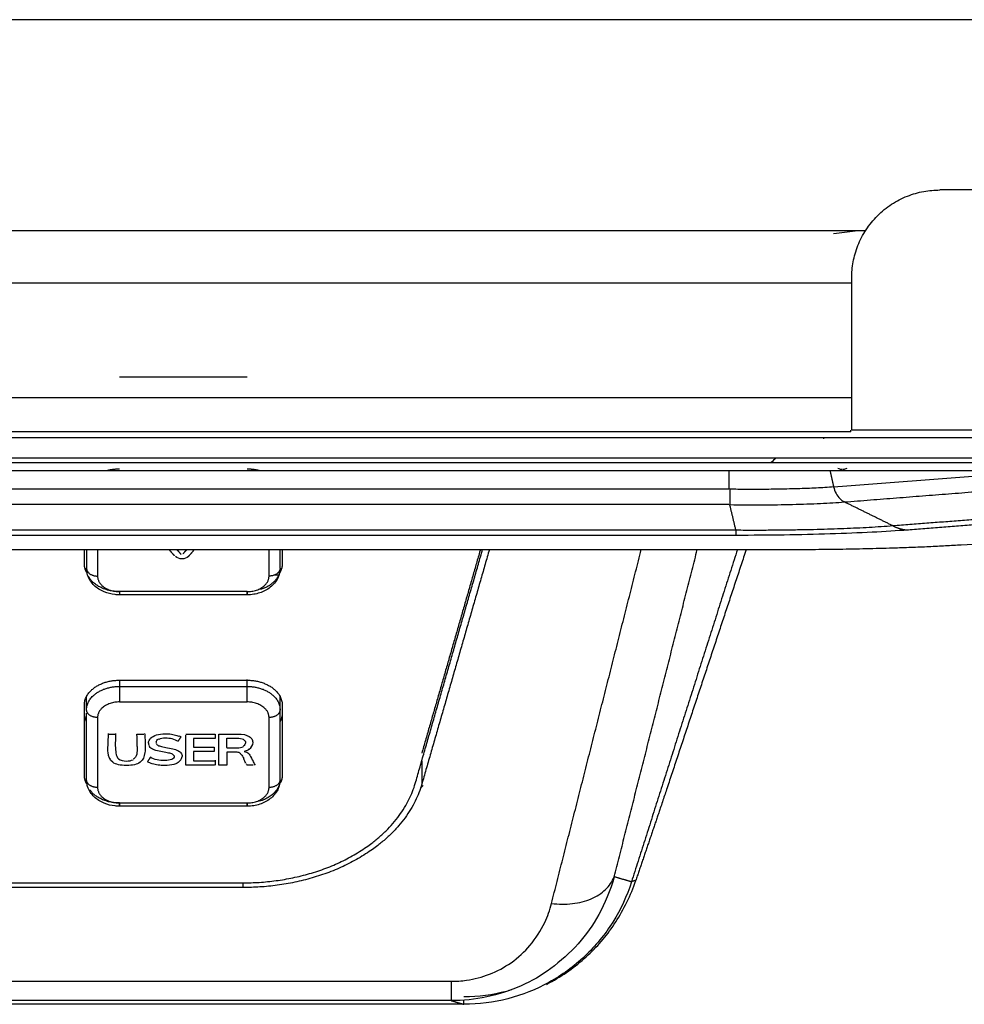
# Model space of a CAD drawing. Header units: millimetres. Extents: x 9946 to 11276, y -3292 to -1962.
# Tile 60 of 170: x 10960 to 11003, y -2858 to -2813. Entities that reach past the tile are written whole.
import ezdxf

# ---------------------------------------------------------------- set-up
doc = ezdxf.new("R2010")
doc.units = ezdxf.units.MM
doc.layers.add('ROXX NEO lite', color=7, linetype='Continuous', true_color=0x000000)

msp = doc.modelspace()

# ---------------------------------------------------------------- linework, layer by layer
at = {"layer": 'ROXX NEO lite', "color": 18, "lineweight": -3, "true_color": 0x000000}
for points, degree in [([(11049.639, -2813.316), (10936.139, -2813.316), (10822.639, -2813.316)], 2), ([(11024.039, -2821.064), (11013.039, -2821.064), (11002.039, -2821.064)], 2), ([(10998.633, -2822.927), (10906.589, -2822.927), (10814.544, -2822.927)], 2), ([(10997.216, -2823.041), (10997.542, -2823.004), (10997.869, -2822.967), (10998.195, -2822.929)], 3), ([(10814.544, -2825.291), (10906.283, -2825.291), (10998.022, -2825.291)], 2), ([(10998.039, -2831.998), (10998.039, -2828.531), (10998.039, -2825.064)], 2), ([(10970.539, -2829.579), (10967.639, -2829.579), (10964.739, -2829.579)], 2), ([(10998.022, -2830.525), (10900.48, -2830.525), (10802.939, -2830.525)], 2), ([(10997.996, -2832.064), (10997.996, -2832.031), (10997.997, -2831.998)], 2), ([(11028.039, -2831.998), (11013.039, -2831.998), (10998.039, -2831.998)], 2), ([(10997.996, -2832.064), (10900.467, -2832.064), (10802.939, -2832.064)], 2), ([(10802.939, -2832.323), (10936.139, -2832.323), (11069.339, -2832.323)], 2), ([(10996.764, -2832.388), (10996.764, -2832.356), (10996.764, -2832.323)], 2), ([(10848.176, -2833.251), (10936.139, -2833.251), (11024.102, -2833.251)], 2), ([(10994.594, -2833.251), (10994.52, -2833.32), (10994.448, -2833.393), (10994.379, -2833.469)], 3), ([(10848.018, -2833.469), (10936.139, -2833.469), (11024.26, -2833.469)], 2), ([(10997.624, -2833.787), (10997.555, -2833.788), (10997.488, -2833.768), (10997.41, -2833.731)], 3), ([(10997.815, -2833.737), (10997.759, -2833.766), (10997.703, -2833.782), (10997.648, -2833.786)], 3), ([(10866.638, -2833.827), (10936.139, -2833.827), (11005.641, -2833.827)], 2), ([(10997.215, -2834.576), (10998.271, -2834.495), (11000.383, -2834.331), (11003.55, -2834.088), (11005.662, -2833.923), (11006.718, -2833.843)], 3), ([(10992.445, -2834.679), (10936.139, -2834.679), (10879.833, -2834.679)], 2), ([(10992.497, -2834.679), (10992.495, -2834.827), (10992.493, -2835.125), (10992.492, -2835.319), (10992.492, -2835.379)], 3), ([(10997.215, -2834.576), (10997.24, -2834.678), (10997.312, -2834.876), (10997.484, -2835.113), (10997.627, -2835.22), (10997.703, -2835.257)], 3), ([(10997.703, -2835.257), (11002.446, -2834.885), (11007.189, -2834.513)], 2), ([(11003.016, -2837.204), (11019.928, -2836.142), (11036.839, -2835.08)], 2), ([(10992.445, -2835.378), (10936.139, -2835.378), (10879.833, -2835.378)], 2), ([(10992.492, -2835.379), (10992.981, -2835.386), (10993.959, -2835.391), (10995.364, -2835.373), (10996.643, -2835.329), (10997.375, -2835.283), (10997.703, -2835.257)], 3), ([(10992.772, -2836.547), (10992.632, -2835.963), (10992.492, -2835.379)], 2), ([(10999.919, -2836.349), (10998.811, -2835.803), (10997.703, -2835.257)], 2), ([(11012.165, -2835.391), (11006.042, -2835.87), (10999.919, -2836.349)], 2), ([(11012.863, -2835.585), (11006.73, -2836.06), (11000.598, -2836.534)], 2), ([(10992.771, -2836.778), (10936.137, -2836.778), (10879.504, -2836.778)], 2), ([(10992.772, -2836.547), (10936.139, -2836.547), (10879.506, -2836.547)], 2), ([(11000.598, -2836.534), (11000.099, -2836.573), (10999.01, -2836.641), (10997.087, -2836.719), (10994.974, -2836.767), (10993.519, -2836.778), (10992.771, -2836.778)], 3), ([(10963.139, -2838.064), (10963.139, -2837.742), (10963.139, -2837.419)], 2), ([(10963.239, -2837.419), (10963.239, -2837.848), (10963.239, -2838.276)], 2), ([(10963.739, -2837.419), (10963.739, -2838.025), (10963.739, -2838.63)], 2), ([(10967.34, -2837.419), (10967.438, -2837.53), (10967.537, -2837.64)], 2), ([(10967.789, -2837.43), (10967.705, -2837.525), (10967.621, -2837.619)], 2), ([(10967.875, -2837.733), (10967.999, -2837.593), (10968.124, -2837.453)], 2), ([(10971.539, -2838.63), (10971.539, -2838.025), (10971.539, -2837.419)], 2), ([(10972.039, -2838.276), (10972.039, -2837.848), (10972.039, -2837.419)], 2), ([(10972.139, -2837.419), (10972.139, -2837.742), (10972.139, -2838.064)], 2), ([(10978.19, -2848.059), (10979.72, -2842.739), (10981.251, -2837.419)], 2), ([(10981.157, -2837.399), (10979.821, -2842.043), (10978.484, -2846.687)], 2), ([(10981.557, -2837.421), (10980.021, -2842.761), (10978.484, -2848.101)], 2), ([(10984.384, -2853.524), (10986.425, -2845.476), (10988.466, -2837.427)], 2), ([(10987.237, -2852.311), (10989.125, -2844.865), (10991.014, -2837.419)], 2), ([(10992.836, -2837.424), (10990.429, -2844.983), (10988.022, -2852.542)], 2), ([(10971.968, -2838.594), (10971.885, -2838.594), (10971.801, -2838.594)], 2), ([(10970.539, -2839.337), (10967.639, -2839.337), (10964.739, -2839.337)], 2), ([(10970.539, -2839.483), (10967.639, -2839.483), (10964.739, -2839.483)], 2), ([(10964.739, -2843.367), (10967.639, -2843.367), (10970.539, -2843.367)], 2), ([(10964.739, -2843.381), (10964.739, -2843.516), (10964.739, -2843.65)], 2), ([(10964.739, -2843.65), (10967.639, -2843.65), (10970.539, -2843.65)], 2), ([(10970.539, -2843.65), (10970.539, -2843.496), (10970.539, -2843.342)], 2), ([(10963.239, -2844.711), (10963.239, -2844.408), (10963.239, -2844.105)], 2), ([(10972.039, -2844.711), (10972.039, -2844.405), (10972.039, -2844.099)], 2), ([(10963.139, -2847.681), (10963.139, -2846.09), (10963.139, -2844.499)], 2), ([(10964.739, -2844.357), (10967.639, -2844.357), (10970.539, -2844.357)], 2), ([(10972.139, -2844.499), (10972.139, -2846.09), (10972.139, -2847.681)], 2), ([(10963.239, -2847.893), (10963.239, -2846.381), (10963.239, -2844.869)], 2), ([(10972.039, -2847.893), (10972.039, -2846.302), (10972.039, -2844.711)], 2), ([(10963.739, -2845.064), (10963.739, -2846.655), (10963.739, -2848.246)], 2), ([(10971.539, -2848.246), (10971.539, -2846.655), (10971.539, -2845.064)], 2), ([(10964.22, -2845.797), (10964.22, -2845.984), (10964.206, -2846.181), (10964.206, -2846.368)], 3), ([(10964.22, -2845.818), (10964.397, -2845.818), (10964.574, -2845.818)], 2), ([(10964.559, -2846.379), (10964.559, -2846.189), (10964.574, -2845.987), (10964.574, -2845.797)], 3), ([(10965.532, -2845.818), (10965.688, -2845.818), (10965.843, -2845.818)], 2), ([(10965.547, -2846.379), (10965.546, -2846.195), (10965.532, -2846.001), (10965.532, -2845.818)], 3), ([(10965.891, -2845.814), (10965.891, -2845.808), (10965.891, -2845.802), (10965.891, -2845.797)], 3), ([(10965.891, -2845.818), (10965.891, -2846.005), (10965.906, -2846.202), (10965.906, -2846.389)], 3), ([(10967.756, -2845.818), (10968.424, -2845.818), (10969.093, -2845.818)], 2), ([(10967.756, -2847.232), (10967.756, -2846.552), (10967.756, -2845.872)], 2), ([(10969.093, -2845.818), (10969.093, -2845.918), (10969.093, -2846.019)], 2), ([(10969.26, -2845.818), (10969.688, -2845.818), (10970.116, -2845.818)], 2), ([(10969.26, -2847.232), (10969.26, -2846.525), (10969.26, -2845.818)], 2), ([(10966.055, -2846.214), (10966.055, -2846.258), (10966.066, -2846.301), (10966.085, -2846.34)], 3), ([(10966.409, -2846.189), (10966.409, -2846.132), (10966.448, -2846.077), (10966.521, -2846.04)], 3), ([(10966.423, -2846.248), (10966.414, -2846.23), (10966.41, -2846.212), (10966.409, -2846.194)], 3), ([(10967.538, -2845.948), (10967.516, -2845.933), (10967.493, -2845.92), (10967.467, -2845.907)], 3), ([(10968.11, -2846.019), (10968.11, -2846.215), (10968.11, -2846.412)], 2), ([(10969.093, -2846.019), (10968.601, -2846.019), (10968.11, -2846.019)], 2), ([(10969.613, -2846.424), (10969.613, -2846.211), (10969.613, -2845.997)], 2), ([(10970.446, -2846.125), (10970.459, -2846.151), (10970.465, -2846.179), (10970.465, -2846.207)], 3), ([(10970.81, -2846.196), (10970.81, -2846.147), (10970.798, -2846.097), (10970.775, -2846.052)], 3), ([(10967.214, -2846.781), (10967.222, -2846.796), (10967.226, -2846.812), (10967.227, -2846.828)], 3), ([(10968.11, -2846.412), (10968.573, -2846.412), (10969.037, -2846.412)], 2), ([(10969.037, -2846.615), (10968.573, -2846.615), (10968.11, -2846.615)], 2), ([(10968.11, -2846.615), (10968.11, -2846.823), (10968.11, -2847.031)], 2), ([(10969.037, -2846.412), (10969.037, -2846.513), (10969.037, -2846.615)], 2), ([(10969.613, -2846.424), (10969.613, -2846.435), (10969.613, -2846.445)], 2), ([(10969.613, -2846.445), (10969.84, -2846.445), (10970.066, -2846.445)], 2), ([(10969.616, -2846.623), (10969.616, -2846.631), (10969.616, -2846.639)], 2), ([(10969.616, -2846.644), (10969.616, -2846.938), (10969.616, -2847.232)], 2), ([(10970.066, -2846.445), (10970.196, -2846.445), (10970.291, -2846.432), (10970.356, -2846.399)], 3), ([(10970.59, -2846.543), (10970.537, -2846.57), (10970.476, -2846.59), (10970.408, -2846.605)], 3), ([(10964.297, -2846.914), (10964.3, -2846.92), (10964.303, -2846.925), (10964.306, -2846.93)], 3), ([(10969.053, -2847.232), (10968.404, -2847.232), (10967.756, -2847.232)], 2), ([(10968.11, -2847.031), (10968.583, -2847.031), (10969.056, -2847.031)], 2), ([(10969.093, -2847.01), (10969.093, -2847.111), (10969.093, -2847.211)], 2), ([(10969.093, -2847.211), (10969.093, -2847.222), (10969.093, -2847.232)], 2), ([(10969.616, -2847.232), (10969.438, -2847.232), (10969.26, -2847.232)], 2), ([(10970.476, -2847.139), (10970.446, -2847.076), (10970.416, -2847.012), (10970.385, -2846.95)], 3), ([(10970.504, -2847.173), (10970.51, -2847.186), (10970.517, -2847.198), (10970.523, -2847.211)], 3), ([(10970.815, -2847.232), (10970.669, -2847.232), (10970.523, -2847.232)], 2), ([(10970.906, -2847.211), (10970.874, -2847.153), (10970.844, -2847.093), (10970.814, -2847.033)], 3), ([(10970.885, -2847.193), (10970.892, -2847.206), (10970.899, -2847.219), (10970.906, -2847.232)], 3), ([(10978.484, -2847.047), (10978.484, -2847.574), (10978.484, -2848.101)], 2), ([(10964.739, -2848.953), (10967.639, -2848.953), (10970.539, -2848.953)], 2), ([(10970.539, -2849.1), (10967.639, -2849.1), (10964.739, -2849.1)], 2), ([(10901.928, -2852.588), (10936.139, -2852.588), (10970.35, -2852.588)], 2), ([(10970.351, -2852.574), (10970.351, -2852.687), (10970.351, -2852.8)], 2), ([(10987.237, -2852.311), (10987.061, -2852.944), (10986.557, -2854.103), (10985.667, -2855.364), (10984.348, -2856.563), (10983.054, -2857.302), (10981.439, -2857.84), (10980.365, -2857.945), (10979.825, -2857.945)], 3), ([(10984.384, -2853.524), (10984.707, -2853.565), (10985.353, -2853.57), (10986.215, -2853.348), (10986.883, -2852.92), (10987.153, -2852.526), (10987.237, -2852.311)], 3), ([(10988.022, -2852.542), (10987.629, -2852.427), (10987.237, -2852.311)], 2), ([(10988.217, -2852.478), (10988.134, -2852.499), (10988.051, -2852.519)], 2), ([(10970.351, -2852.8), (10936.139, -2852.8), (10901.927, -2852.8)], 2), ([(10892.453, -2857.067), (10936.139, -2857.067), (10979.825, -2857.067)], 2), ([(10979.825, -2857.945), (10936.139, -2857.945), (10892.453, -2857.945)], 2), ([(10979.825, -2857.945), (10980.109, -2858.029), (10980.393, -2858.112)], 2)]:
    msp.add_open_spline(points, degree=degree, dxfattribs=at)
for points, weights in [([(10998.039, -2825.064), (10998.039, -2821.064), (11002.039, -2821.064)], [1, 0.707106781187, 1]), ([(10964.125, -2833.837), (10964.42, -2833.751), (10964.739, -2833.751)], [0.887121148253, 0.92366675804, 1]), ([(10970.539, -2833.751), (10970.824, -2833.751), (10971.092, -2833.82)], [1, 0.931277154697, 0.894803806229]), ([(10992.445, -2833.827), (10992.445, -2834.255), (10992.445, -2834.679)], [0.996923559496, 0.99818958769, 1]), ([(10997.052, -2833.842), (10997.128, -2834.211), (10997.215, -2834.576)], [0.997223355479, 0.998406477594, 1]), ([(10999.919, -2836.349), (11000.251, -2836.512), (11000.598, -2836.534)], [1, 0.98803373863, 1]), ([(10992.772, -2836.547), (10992.772, -2836.743), (10992.771, -2836.778)], [1, 0.986302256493, 1]), ([(10994.986, -2837.419), (10999.593, -2837.419), (11003.016, -2837.204)], [1, 0.933565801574, 1]), ([(10967.241, -2837.707), (10967.113, -2837.563), (10966.985, -2837.419)], [0.999999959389, 0.999999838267, 0.999999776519]), ([(10963.234, -2838.447), (10963.139, -2838.262), (10963.139, -2838.064)], [0.896153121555, 0.932538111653, 1]), ([(10963.239, -2838.276), (10963.239, -2838.63), (10963.739, -2838.63)], [1, 0.707106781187, 1]), ([(10972.039, -2838.276), (10972.039, -2838.63), (10971.539, -2838.63)], [1, 0.707106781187, 1]), ([(10972.039, -2838.276), (10972.039, -2838.408), (10971.994, -2838.535)], [1, 0.951107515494, 0.91853821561]), ([(10972.139, -2838.064), (10972.139, -2838.297), (10972.009, -2838.51)], [1, 0.92150391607, 0.88508210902]), ([(10964.739, -2839.337), (10963.685, -2839.337), (10963.328, -2838.636)], [1, 0.774568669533, 0.896153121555]), ([(10963.739, -2838.63), (10963.739, -2839.337), (10964.739, -2839.337)], [1, 0.707106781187, 1]), ([(10970.539, -2839.337), (10971.539, -2839.337), (10971.539, -2838.63)], [1, 0.707106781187, 1]), ([(10971.969, -2838.596), (10971.767, -2839.049), (10971.153, -2839.244)], [0.904511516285, 0.815198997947, 0.882421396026]), ([(10964.739, -2839.337), (10964.739, -2839.483), (10964.739, -2839.483)], [1, 0.923879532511, 1]), ([(10970.539, -2839.337), (10970.539, -2839.483), (10970.539, -2839.483)], [1, 0.923879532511, 1]), ([(10970.539, -2839.483), (10970.539, -2839.483), (10970.539, -2839.337)], [1, 0.923879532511, 1]), ([(10963.139, -2844.499), (10963.139, -2843.367), (10964.739, -2843.367)], [1, 0.707106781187, 1]), ([(10963.239, -2844.711), (10963.239, -2843.65), (10964.739, -2843.65)], [1, 0.707106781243, 1]), ([(10964.739, -2843.65), (10964.739, -2844.004), (10964.739, -2844.357)], [1, 0.707106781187, 1]), ([(10970.539, -2843.367), (10972.139, -2843.367), (10972.139, -2844.499)], [1, 0.707106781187, 1]), ([(10970.539, -2844.357), (10970.539, -2844.004), (10970.539, -2843.65)], [1, 0.707106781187, 1]), ([(10970.539, -2843.65), (10972.039, -2843.65), (10972.039, -2844.711)], [1, 0.707106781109, 1]), ([(10964.739, -2844.357), (10963.739, -2844.357), (10963.739, -2845.064)], [1, 0.707106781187, 1]), ([(10971.539, -2845.064), (10971.539, -2844.357), (10970.539, -2844.357)], [1, 0.707106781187, 1]), ([(10963.234, -2845.236), (10963.139, -2845.05), (10963.139, -2844.852)], [0.896153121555, 0.932538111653, 1]), ([(10963.739, -2845.064), (10963.239, -2845.064), (10963.239, -2844.711)], [1, 0.707106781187, 1]), ([(10972.039, -2844.711), (10972.039, -2845.064), (10971.539, -2845.064)], [1, 0.707106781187, 1]), ([(10972.139, -2844.852), (10972.139, -2845.057), (10972.038, -2845.249)], [1, 0.93024346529, 0.89371388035]), ([(10967.415, -2846.134), (10967.477, -2846.041), (10967.538, -2845.948)], [1, 0.999995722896, 1]), ([(10966.137, -2846.873), (10966.076, -2846.967), (10966.016, -2847.06)], [1, 0.999996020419, 1]), ([(10963.234, -2848.064), (10963.139, -2847.878), (10963.139, -2847.681)], [0.896153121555, 0.932538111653, 1]), ([(10972.139, -2847.681), (10972.139, -2847.855), (10972.065, -2848.021)], [1, 0.940038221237, 0.904627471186]), ([(10963.739, -2848.246), (10963.239, -2848.246), (10963.239, -2847.893)], [1, 0.707106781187, 1]), ([(10970.35, -2852.588), (10976.887, -2852.588), (10978.19, -2848.059)], [1, 0.774392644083, 1]), ([(10978.484, -2848.101), (10977.132, -2852.8), (10970.351, -2852.8)], [1, 0.774392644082, 1]), ([(10972.039, -2847.893), (10972.039, -2848.607), (10971.104, -2848.875)], [1, 0.781974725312, 0.888538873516]), ([(10972.039, -2847.893), (10972.039, -2848.246), (10971.539, -2848.246)], [1, 0.707106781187, 1]), ([(10964.739, -2848.953), (10963.791, -2848.953), (10963.384, -2848.348)], [1, 0.792486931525, 0.879017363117]), ([(10963.739, -2848.246), (10963.739, -2848.953), (10964.739, -2848.953)], [1, 0.707106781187, 1]), ([(10970.539, -2848.953), (10971.539, -2848.953), (10971.539, -2848.246)], [1, 0.707106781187, 1]), ([(10978.429, -2848.271), (10978.489, -2848.212), (10978.548, -2848.152)], [0.901823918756, 0.903020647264, 0.904315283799]), ([(10964.739, -2848.953), (10964.739, -2849.1), (10964.739, -2849.1)], [1, 0.923879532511, 1]), ([(10964.739, -2849.1), (10964.739, -2849.1), (10964.739, -2848.953)], [1, 0.923879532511, 1]), ([(10970.539, -2848.953), (10970.539, -2849.1), (10970.539, -2849.1)], [1, 0.923889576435, 1]), ([(10970.539, -2849.1), (10970.539, -2849.1), (10970.539, -2848.953)], [1, 0.923869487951, 1]), ([(10979.825, -2857.067), (10979.825, -2857.924), (10979.825, -2857.945)], [1, 0.927167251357, 1])]:
    msp.add_rational_spline(points, weights, degree=2, dxfattribs=at)
for points, knots in [([(10997.215, -2834.576), (10997.09, -2834.585), (10996.836, -2834.602), (10996.432, -2834.624), (10996.01, -2834.643), (10995.561, -2834.658), (10995.093, -2834.671), (10994.62, -2834.68), (10994.153, -2834.685), (10993.7, -2834.687), (10993.271, -2834.686), (10992.873, -2834.684), (10992.619, -2834.681), (10992.497, -2834.679)], [-5.319578, -5.319578, -5.319578, -5.319578, -4.757569, -4.240577, -3.727114, -3.194835, -2.668241, -2.158476, -1.66786, -1.200852, -0.762597, -0.366111, 0, 0, 0, 0]), ([(10999.919, -2836.349), (10999.747, -2836.363), (10999.396, -2836.388), (10998.841, -2836.421), (10998.274, -2836.45), (10997.69, -2836.475), (10997.088, -2836.497), (10996.466, -2836.515), (10995.819, -2836.529), (10995.141, -2836.54), (10994.417, -2836.548), (10993.622, -2836.551), (10993.064, -2836.549), (10992.772, -2836.547)], [-8.049658, -8.049658, -8.049658, -8.049658, -7.276902, -6.547851, -5.84166, -5.151929, -4.470592, -3.790108, -3.103146, -2.405633, -1.674345, -0.880913, 0, 0, 0, 0]), ([(10967.875, -2837.733), (10967.806, -2837.81), (10967.579, -2837.888), (10967.351, -2837.81), (10967.283, -2837.733)], [0, 0, 0, 0, 0.3814051, 0.7636986, 0.7636986, 0.7636986, 0.7636986]), ([(10964.739, -2839.483), (10964.671, -2839.483), (10964.604, -2839.48), (10964.536, -2839.472), (10964.366, -2839.454), (10964.2, -2839.413), (10964.046, -2839.35), (10963.873, -2839.278), (10963.717, -2839.18), (10963.588, -2839.057), (10963.451, -2838.925), (10963.347, -2838.767), (10963.289, -2838.59), (10963.256, -2838.489), (10963.239, -2838.383), (10963.239, -2838.276)], [2.048785, 2.048785, 2.048785, 2.048785, 2.253053, 2.253053, 2.253053, 2.77113, 2.77113, 2.77113, 3.354384, 3.354384, 3.354384, 3.976754, 3.976754, 3.976754, 4.334778, 4.334778, 4.334778, 4.334778]), ([(10972.039, -2838.276), (10972.039, -2838.347), (10972.032, -2838.417), (10972.017, -2838.487), (10971.981, -2838.656), (10971.902, -2838.813), (10971.789, -2838.95), (10971.676, -2839.088), (10971.53, -2839.202), (10971.364, -2839.289), (10971.205, -2839.372), (10971.029, -2839.429), (10970.845, -2839.459), (10970.744, -2839.475), (10970.642, -2839.483), (10970.539, -2839.483)], [0, 0, 0, 0, 0.23725, 0.23725, 0.23725, 0.819531, 0.819531, 0.819531, 1.411797, 1.411797, 1.411797, 1.977164, 1.977164, 1.977164, 2.286035, 2.286035, 2.286035, 2.286035]), ([(10966.055, -2846.231), (10966.056, -2846.154), (10966.122, -2845.994), (10966.394, -2845.841), (10966.759, -2845.791), (10967.105, -2845.816), (10967.307, -2845.862), (10967.41, -2845.902), (10967.439, -2845.915)], [3.148962, 3.148962, 3.148962, 3.148962, 3.507118, 3.866654, 4.224833, 4.440983, 4.658213, 4.755565, 4.755565, 4.755565, 4.755565]), ([(10970.116, -2845.818), (10970.343, -2845.818), (10970.611, -2845.868), (10970.746, -2846.015), (10970.775, -2846.073)], [0, 0, 0, 0, 0.5442182, 0.8431831, 0.8431831, 0.8431831, 0.8431831]), ([(10966.423, -2846.269), (10966.431, -2846.284), (10966.465, -2846.328), (10966.577, -2846.375), (10966.855, -2846.429), (10967.175, -2846.481), (10967.403, -2846.561), (10967.551, -2846.668), (10967.583, -2846.776), (10967.583, -2846.831)], [1.491828, 1.491828, 1.491828, 1.491828, 1.592278, 1.807299, 2.020817, 2.264331, 2.507762, 2.75197, 2.997618, 2.997618, 2.997618, 2.997618]), ([(10967.415, -2846.156), (10967.325, -2846.104), (10967.142, -2846.029), (10966.798, -2845.989), (10966.596, -2846.023), (10966.521, -2846.061), (10966.521, -2846.061)], [0, 0, 0, 0, 0.311963, 0.62319, 1.000107, 1.001687, 1.001687, 1.001687, 1.001687]), ([(10970.446, -2846.146), (10970.431, -2846.116), (10970.359, -2846.04), (10970.077, -2846.01), (10969.764, -2846.019), (10969.613, -2846.019)], [0.8191123, 0.8191123, 0.8191123, 0.8191123, 0.9971817, 1.3312388, 1.6942186, 1.6942186, 1.6942186, 1.6942186]), ([(10970.465, -2846.21), (10970.464, -2846.271), (10970.432, -2846.336), (10970.361, -2846.375), (10970.356, -2846.378)], [1.0313487, 1.0313487, 1.0313487, 1.0313487, 1.362402, 1.3839567, 1.3839567, 1.3839567, 1.3839567]), ([(10970.59, -2846.522), (10970.603, -2846.515), (10970.74, -2846.438), (10970.808, -2846.314), (10970.81, -2846.204)], [0.208555, 0.208555, 0.208555, 0.208555, 0.2609434, 0.7777589, 0.7777589, 0.7777589, 0.7777589]), ([(10965.057, -2847.248), (10964.782, -2847.248), (10964.352, -2847.154), (10964.217, -2846.763), (10964.206, -2846.483), (10964.206, -2846.389)], [0, 0, 0, 0, 0.763792, 1.529752, 1.899998, 1.899998, 1.899998, 1.899998]), ([(10964.559, -2846.4), (10964.559, -2846.495), (10964.568, -2846.706), (10964.64, -2846.986), (10965.025, -2847.07), (10965.275, -2847.026), (10965.356, -2846.984)], [0.76568, 0.76568, 0.76568, 0.76568, 1.148519, 1.638627, 2.127089, 2.505883, 2.505883, 2.505883, 2.505883]), ([(10965.906, -2846.389), (10965.906, -2846.482), (10965.895, -2846.761), (10965.756, -2847.153), (10965.327, -2847.248), (10965.057, -2847.248)], [0.741406, 0.741406, 0.741406, 0.741406, 1.112108, 1.873128, 2.634143, 2.634143, 2.634143, 2.634143]), ([(10965.547, -2846.379), (10965.547, -2846.474), (10965.539, -2846.683), (10965.486, -2846.883), (10965.375, -2846.953), (10965.356, -2846.963)], [0.7457535, 0.7457535, 0.7457535, 0.7457535, 1.1186302, 1.5920996, 1.6851994, 1.6851994, 1.6851994, 1.6851994]), ([(10967.214, -2846.803), (10967.206, -2846.786), (10967.169, -2846.74), (10967.045, -2846.693), (10966.761, -2846.641), (10966.443, -2846.59), (10966.225, -2846.508), (10966.124, -2846.428), (10966.09, -2846.371), (10966.085, -2846.361)], [1.529629, 1.529629, 1.529629, 1.529629, 1.646235, 1.871449, 2.094596, 2.357617, 2.621794, 2.88597, 2.937158, 2.937158, 2.937158, 2.937158]), ([(10969.63, -2846.623), (10969.747, -2846.623), (10969.945, -2846.619), (10970.176, -2846.631), (10970.287, -2846.751), (10970.35, -2846.861), (10970.385, -2846.929)], [0.012532, 0.012532, 0.012532, 0.012532, 0.34994, 0.554671, 0.761306, 1.05661, 1.05661, 1.05661, 1.05661]), ([(10970.408, -2846.605), (10970.452, -2846.612), (10970.555, -2846.641), (10970.683, -2846.801), (10970.765, -2846.958), (10970.814, -2847.054)], [0, 0, 0, 0, 0.1732797, 0.4288103, 0.8221017, 0.8221017, 0.8221017, 0.8221017]), ([(10966.788, -2847.248), (10966.685, -2847.248), (10966.489, -2847.235), (10966.222, -2847.179), (10966.078, -2847.117), (10966.016, -2847.081)], [0, 0, 0, 0, 0.2762142, 0.5514678, 0.8272256, 0.8272256, 0.8272256, 0.8272256]), ([(10967.227, -2846.834), (10967.227, -2846.887), (10967.148, -2846.992), (10966.811, -2847.038), (10966.434, -2847.001), (10966.238, -2846.926), (10966.137, -2846.873)], [3.463659, 3.463659, 3.463659, 3.463659, 3.824609, 4.198152, 4.535851, 4.873923, 4.873923, 4.873923, 4.873923]), ([(10967.364, -2847.14), (10967.32, -2847.163), (10967.164, -2847.222), (10966.953, -2847.248), (10966.788, -2847.248)], [3.5313071, 3.5313071, 3.5313071, 3.5313071, 3.6971346, 4.0463013, 4.0463013, 4.0463013, 4.0463013]), ([(10967.364, -2847.119), (10967.413, -2847.094), (10967.526, -2847.014), (10967.577, -2846.902), (10967.582, -2846.831)], [0.5149941, 0.5149941, 0.5149941, 0.5149941, 0.6992976, 1.0171643, 1.0171643, 1.0171643, 1.0171643]), ([(10964.739, -2849.1), (10964.671, -2849.1), (10964.604, -2849.096), (10964.536, -2849.089), (10964.366, -2849.071), (10964.2, -2849.03), (10964.046, -2848.966), (10963.873, -2848.895), (10963.717, -2848.797), (10963.588, -2848.673), (10963.451, -2848.542), (10963.347, -2848.383), (10963.289, -2848.207), (10963.268, -2848.141), (10963.253, -2848.073), (10963.245, -2848.004)], [2.048785, 2.048785, 2.048785, 2.048785, 2.253053, 2.253053, 2.253053, 2.77113, 2.77113, 2.77113, 3.354384, 3.354384, 3.354384, 3.976754, 3.976754, 3.976754, 4.209446, 4.209446, 4.209446, 4.209446]), ([(10972.039, -2847.893), (10972.039, -2847.963), (10972.032, -2848.034), (10972.017, -2848.103), (10971.981, -2848.273), (10971.902, -2848.43), (10971.789, -2848.566), (10971.676, -2848.705), (10971.53, -2848.819), (10971.364, -2848.905), (10971.205, -2848.988), (10971.029, -2849.045), (10970.845, -2849.075), (10970.744, -2849.092), (10970.642, -2849.1), (10970.539, -2849.1)], [0, 0, 0, 0, 0.23725, 0.23725, 0.23725, 0.819531, 0.819531, 0.819531, 1.411797, 1.411797, 1.411797, 1.977164, 1.977164, 1.977164, 2.286035, 2.286035, 2.286035, 2.286035]), ([(10979.825, -2857.067), (10980.057, -2857.067), (10980.658, -2857.024), (10981.612, -2856.771), (10982.614, -2856.227), (10983.484, -2855.42), (10984.073, -2854.485), (10984.309, -2853.818), (10984.384, -2853.524)], [-7.39623, -7.39623, -7.39623, -7.39623, -6.664506, -5.497348, -4.22699, -2.811835, -1.222323, 0, 0, 0, 0]), ([(10980.4, -2857.756), (10981.065, -2857.758), (10981.789, -2857.663), (10982.495, -2857.465), (10982.576, -2857.441)], [-9.759283, -9.759283, -9.759283, -9.759283, -7.807426, -7.553201, -7.553201, -7.553201, -7.553201])]:
    msp.add_open_spline(points, degree=3, knots=knots, dxfattribs=at)
at = {"layer": 'ROXX NEO lite', "color": 18, "true_color": 0x000000}
for points, degree in [([(10877.292, -2837.419), (10936.139, -2837.419), (10994.986, -2837.419)], 2), ([(10877.292, -2837.419), (10936.139, -2837.419), (10994.986, -2837.419)], 2), ([(10993.236, -2837.432), (10991.426, -2842.888), (10989.616, -2848.343)], 2), ([(10993.236, -2837.432), (10991.426, -2842.888), (10989.616, -2848.343)], 2), ([(10988.022, -2852.542), (10987.814, -2853.196), (10987.25, -2854.407), (10985.955, -2855.988), (10984.313, -2857.187), (10982.411, -2857.941), (10981.082, -2858.112), (10980.393, -2858.112)], 3), ([(10988.022, -2852.542), (10987.814, -2853.196), (10987.25, -2854.407), (10985.955, -2855.988), (10984.313, -2857.187), (10982.411, -2857.941), (10981.082, -2858.112), (10980.393, -2858.112)], 3), ([(10980.4, -2858.106), (10980.4, -2858.015), (10980.4, -2857.925)], 2), ([(10980.4, -2858.106), (10980.4, -2858.015), (10980.4, -2857.925)], 2), ([(10980.393, -2858.112), (10936.139, -2858.112), (10891.886, -2858.112)], 2), ([(10980.393, -2858.112), (10936.139, -2858.112), (10891.886, -2858.112)], 2)]:
    msp.add_open_spline(points, degree=degree, dxfattribs=at)
for points, knots in [([(10989.616, -2848.343), (10989.585, -2848.434), (10989.523, -2848.621), (10989.428, -2848.904), (10989.364, -2849.095), (10989.331, -2849.192)], [0, 0, 0, 0, 0.2988406, 0.6066637, 0.9236191, 0.9236191, 0.9236191, 0.9236191]), ([(10989.616, -2848.343), (10989.585, -2848.434), (10989.523, -2848.621), (10989.428, -2848.904), (10989.364, -2849.095), (10989.331, -2849.192)], [0, 0, 0, 0, 0.2988406, 0.6066637, 0.9236191, 0.9236191, 0.9236191, 0.9236191]), ([(10984.155, -2857.204), (10984.24, -2857.161), (10984.928, -2856.795), (10986.132, -2855.902), (10987.354, -2854.437), (10987.989, -2853.161), (10988.217, -2852.478)], [3.793824, 3.793824, 3.793824, 3.793824, 4.076803, 6.115204, 8.153605, 10.192007, 10.192007, 10.192007, 10.192007]), ([(10984.155, -2857.204), (10984.24, -2857.161), (10984.928, -2856.795), (10986.132, -2855.902), (10987.354, -2854.437), (10987.989, -2853.161), (10988.217, -2852.478)], [3.793824, 3.793824, 3.793824, 3.793824, 4.076803, 6.115204, 8.153605, 10.192007, 10.192007, 10.192007, 10.192007])]:
    msp.add_open_spline(points, degree=3, knots=knots, dxfattribs=at)
msp.add_rational_spline([(10989.331, -2849.192), (10988.773, -2850.839), (10988.217, -2852.478)], [1, 0.999978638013, 1], degree=2, dxfattribs=at)
msp.add_rational_spline([(10989.331, -2849.192), (10988.773, -2850.839), (10988.217, -2852.478)], [1, 0.999978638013, 1], degree=2, dxfattribs=at)

doc.saveas('drawing.dxf')
